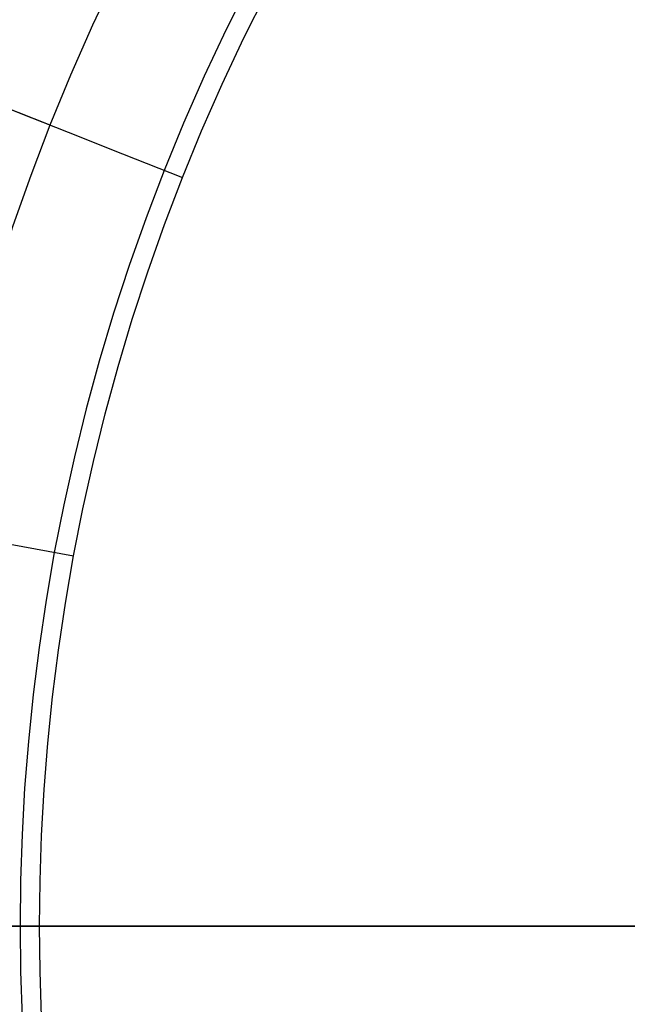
# Model space of a CAD drawing. Header units: millimetres. Extents: x -14 to 488, y -50 to 50.
# Tile 234 of 256: x 429 to 436, y -1 to 11. Entities that reach past the tile are written whole.
import ezdxf

# ---------------------------------------------------------------- set-up
doc = ezdxf.new("R2010")
doc.units = ezdxf.units.MM
doc.header["$MEASUREMENT"] = 0
doc.layers.add('Default', color=7, linetype='Continuous')

msp = doc.modelspace()

# ---------------------------------------------------------------- linework, layer by layer
at = {"layer": 'Default', "extrusion": (1.29204e-07, 2.43344e-08, 1)}
msp.add_lwpolyline([(480.443, 10.365), (480.23, 10.894), (480.005, 11.423), (479.768, 11.95), (479.518, 12.476), (479.256, 13), (478.982, 13.522), (478.695, 14.041), (478.395, 14.557), (478.083, 15.07), (477.759, 15.579), (477.422, 16.083), (477.072, 16.583), (476.71, 17.077), (476.336, 17.566), (475.949, 18.048), (475.551, 18.524), (475.141, 18.993), (474.719, 19.455), (474.285, 19.909), (473.84, 20.355), (473.384, 20.792), (472.917, 21.22), (472.439, 21.638), (471.951, 22.047), (471.453, 22.445), (470.946, 22.833), (470.429, 23.21), (469.903, 23.576), (469.368, 23.93), (468.825, 24.272), (468.274, 24.602), (467.716, 24.92), (467.151, 25.225), (466.579, 25.517), (466.001, 25.796), (465.418, 26.062), (464.829, 26.314), (464.235, 26.553), (463.637, 26.778), (463.036, 26.989), (462.431, 27.186), (461.823, 27.369), (461.212, 27.539), (460.6, 27.694), (459.986, 27.835), (459.372, 27.962), (458.756, 28.076), (458.141, 28.175), (457.526, 28.261), (456.912, 28.333), (456.299, 28.391), (455.688, 28.436), (455.08, 28.468), (454.473, 28.486), (453.87, 28.492), (453.27, 28.485), (452.673, 28.466), (452.081, 28.434), (451.493, 28.39), (450.909, 28.335), (450.331, 28.267), (449.758, 28.189), (449.191, 28.1), (448.629, 28), (448.07, 27.889), (447.509, 27.765), (446.946, 27.63), (446.383, 27.482), (445.82, 27.322), (445.256, 27.149), (444.693, 26.963), (444.13, 26.764), (443.568, 26.552), (443.008, 26.327), (442.45, 26.089), (441.895, 25.838), (441.342, 25.574), (440.792, 25.297), (440.247, 25.006), (439.705, 24.703), (439.168, 24.386), (438.636, 24.057), (438.11, 23.715), (437.59, 23.36), (437.076, 22.993), (436.569, 22.613), (436.069, 22.221), (435.577, 21.817), (435.094, 21.402), (434.619, 20.975), (434.153, 20.536), (433.696, 20.087), (433.249, 19.627), (432.812, 19.157), (432.386, 18.677), (431.97, 18.187), (431.566, 17.688), (431.173, 17.18), (430.792, 16.664), (430.423, 16.14), (430.066, 15.608), (429.721, 15.069), (429.389, 14.523), (429.071, 13.97), (428.765, 13.412), (428.472, 12.849), (428.193, 12.28), (427.927, 11.707), (427.674, 11.13), (427.436, 10.55), (427.21, 9.966), (426.999, 9.38), (426.801, 8.792), (426.616, 8.202), (426.446, 7.61), (426.288, 7.018), (426.144, 6.426), (426.014, 5.833), (425.897, 5.241), (425.792, 4.65), (425.701, 4.06), (425.623, 3.472), (425.557, 2.886), (425.504, 2.303), (425.463, 1.722), (425.433, 1.144), (425.416, 0.57), (425.41, 0)], dxfattribs=at)
at = {"layer": 'Default', "extrusion": (1.77552e-07, 3.34403e-08, 1)}
msp.add_lwpolyline([(478.583, 9.638), (478.287, 10.363), (478.021, 10.969), (477.738, 11.572), (477.438, 12.169), (477.122, 12.761), (476.791, 13.347), (476.443, 13.927), (476.079, 14.499), (475.7, 15.062), (475.306, 15.618), (474.896, 16.164), (474.472, 16.7), (474.034, 17.226), (473.582, 17.741), (473.116, 18.244), (472.638, 18.735), (472.147, 19.214), (471.643, 19.679), (471.128, 20.132), (470.603, 20.57), (470.066, 20.994), (469.52, 21.403), (468.965, 21.797), (468.401, 22.177), (467.829, 22.54), (467.25, 22.888), (466.664, 23.22), (466.072, 23.535), (465.474, 23.835), (464.872, 24.118), (464.265, 24.385), (463.655, 24.635), (463.043, 24.869), (462.428, 25.087), (461.811, 25.288), (461.193, 25.473), (460.575, 25.642), (459.957, 25.794), (459.34, 25.932), (458.724, 26.053), (458.11, 26.159), (457.498, 26.25), (456.889, 26.327), (456.283, 26.388), (455.681, 26.436), (455.084, 26.469), (454.491, 26.489), (453.903, 26.495), (453.315, 26.489), (452.721, 26.469), (452.124, 26.436), (451.522, 26.388), (450.916, 26.327), (450.307, 26.25), (449.696, 26.159), (449.081, 26.053), (448.466, 25.932), (447.848, 25.794), (447.23, 25.642), (446.612, 25.473), (445.994, 25.288), (445.378, 25.087), (444.763, 24.869), (444.15, 24.635), (443.54, 24.385), (442.933, 24.118), (442.331, 23.835), (441.733, 23.535), (441.141, 23.22), (440.555, 22.888), (439.976, 22.54), (439.404, 22.177), (438.84, 21.797), (438.285, 21.403), (437.739, 20.994), (437.203, 20.57), (436.677, 20.132), (436.162, 19.679), (435.659, 19.214), (435.168, 18.735), (434.689, 18.244), (434.223, 17.741), (433.771, 17.226), (433.333, 16.7), (432.909, 16.164), (432.499, 15.618), (432.105, 15.062), (431.726, 14.499), (431.362, 13.927), (431.015, 13.347), (430.683, 12.761), (430.367, 12.169), (430.068, 11.572), (429.785, 10.969), (429.518, 10.363), (429.267, 9.753), (429.034, 9.14), (428.816, 8.525), (428.615, 7.908), (428.43, 7.29), (428.261, 6.672), (428.108, 6.054), (427.971, 5.437), (427.849, 4.821), (427.743, 4.207), (427.652, 3.595), (427.576, 2.986), (427.514, 2.381), (427.467, 1.779), (427.434, 1.181), (427.414, 0.588), (427.407, 0)], dxfattribs=at)
at = {"layer": 'Default'}
for points in [[(431.696, 11.482), (431.413, 10.919), (431.146, 10.35), (430.894, 9.778), (430.658, 9.202), (430.437, 8.624), (430.232, 8.044), (430.042, 7.462), (429.868, 6.879), (429.708, 6.296), (429.564, 5.713), (429.435, 5.13), (429.32, 4.549), (429.22, 3.97), (429.134, 3.392), (429.062, 2.818), (429.004, 2.246), (428.959, 1.678), (428.928, 1.115), (428.909, 0.555), (428.903, 0)], [(429.141, 0), (429.147, 0.55), (429.165, 1.104), (429.197, 1.662), (429.241, 2.225), (429.299, 2.791), (429.37, 3.36), (429.455, 3.932), (429.554, 4.506), (429.668, 5.081), (429.796, 5.658), (429.939, 6.236), (430.097, 6.813), (430.27, 7.391), (430.458, 7.967), (430.661, 8.542), (430.879, 9.115), (431.113, 9.685), (431.363, 10.252), (431.627, 10.815), (431.907, 11.373)], [(453.903, 0), (428.903, 0)], [(428.903, 0), (428.909, -0.555), (428.928, -1.115), (428.959, -1.678), (429.004, -2.246), (429.062, -2.818), (429.134, -3.392), (429.22, -3.97), (429.32, -4.549), (429.435, -5.13), (429.564, -5.713), (429.708, -6.296), (429.868, -6.879), (430.042, -7.462), (430.232, -8.044), (430.437, -8.624), (430.658, -9.202), (430.894, -9.778), (431.146, -10.35), (431.413, -10.919), (431.696, -11.482), (431.993, -12.041), (432.307, -12.594), (432.635, -13.141)], [(432.837, -13.015), (432.512, -12.474), (432.202, -11.926), (431.907, -11.373), (431.627, -10.815), (431.363, -10.252), (431.113, -9.685), (430.879, -9.115), (430.661, -8.542), (430.458, -7.967), (430.27, -7.391), (430.097, -6.813), (429.939, -6.236), (429.796, -5.658), (429.668, -5.081), (429.554, -4.506), (429.455, -3.932), (429.37, -3.36), (429.299, -2.791), (429.241, -2.225), (429.197, -1.662), (429.165, -1.104), (429.147, -0.55), (429.141, 0)]]:
    msp.add_lwpolyline(points, dxfattribs=at)
at = {"layer": 'Default', "extrusion": (0, 1, 0)}
msp.add_lwpolyline([(-429.141, 2), (-453.903, 2)], dxfattribs=at)
at = {"layer": 'Default', "extrusion": (1.29204e-07, -2.43344e-08, 1)}
msp.add_lwpolyline([(425.41, 0), (425.416, -0.57), (425.433, -1.144), (425.463, -1.722), (425.504, -2.303), (425.557, -2.886), (425.623, -3.472), (425.701, -4.06), (425.792, -4.65), (425.897, -5.241), (426.014, -5.833), (426.144, -6.426), (426.288, -7.018), (426.446, -7.61), (426.616, -8.202), (426.801, -8.792), (426.999, -9.38), (427.21, -9.966), (427.436, -10.55), (427.674, -11.13), (427.927, -11.707), (428.193, -12.28), (428.472, -12.849), (428.765, -13.412), (429.071, -13.97), (429.389, -14.523), (429.721, -15.069), (430.066, -15.608), (430.423, -16.14), (430.792, -16.664), (431.173, -17.18), (431.566, -17.688), (431.97, -18.187), (432.386, -18.677), (432.812, -19.157), (433.249, -19.627), (433.696, -20.087), (434.153, -20.536), (434.619, -20.975), (435.094, -21.402), (435.577, -21.817), (436.069, -22.221), (436.569, -22.613), (437.076, -22.993), (437.59, -23.36), (438.11, -23.715), (438.636, -24.057), (439.168, -24.386), (439.705, -24.703), (440.247, -25.006), (440.792, -25.297), (441.342, -25.574), (441.895, -25.838), (442.45, -26.089), (443.008, -26.327), (443.568, -26.552), (444.13, -26.764), (444.693, -26.963), (445.256, -27.149), (445.82, -27.322), (446.383, -27.482), (446.946, -27.63), (447.509, -27.765), (448.07, -27.889), (448.629, -28), (449.191, -28.1), (449.758, -28.189), (450.331, -28.267), (450.909, -28.335), (451.493, -28.39), (452.081, -28.434), (452.673, -28.466), (453.27, -28.485), (453.87, -28.492), (454.473, -28.486), (455.08, -28.468), (455.688, -28.436), (456.299, -28.391), (456.912, -28.333), (457.526, -28.261), (458.141, -28.175), (458.756, -28.076), (459.372, -27.962), (459.986, -27.835), (460.6, -27.694), (461.212, -27.539), (461.823, -27.369), (462.431, -27.186), (463.036, -26.989), (463.637, -26.778), (464.235, -26.553), (464.829, -26.314), (465.418, -26.062), (466.001, -25.796), (466.579, -25.517), (467.151, -25.225), (467.716, -24.92), (468.274, -24.602), (468.825, -24.272), (469.368, -23.93), (469.903, -23.576), (470.429, -23.21), (470.946, -22.833), (471.453, -22.445), (471.951, -22.047), (472.439, -21.638), (472.917, -21.22), (473.384, -20.792), (473.84, -20.355), (474.285, -19.909), (474.719, -19.455), (475.141, -18.993), (475.551, -18.524), (475.949, -18.048), (476.336, -17.566), (476.71, -17.077), (477.072, -16.583), (477.422, -16.083), (477.759, -15.579), (478.083, -15.07), (478.395, -14.557), (478.695, -14.041), (478.982, -13.522), (479.256, -13), (479.518, -12.476), (479.768, -11.95), (480.005, -11.423), (480.23, -10.894), (480.443, -10.365)], dxfattribs=at)
at = {"layer": 'Default'}
for points in [[(429.268, 9.753, 259.886), (425.585, 11.211, 162.918)], [(425.971, 11.058, 4.161), (426.068, 11.019, 4.076), (426.174, 10.978, 3.99), (426.288, 10.932, 3.902), (426.413, 10.883, 3.811), (426.548, 10.829, 3.719), (426.695, 10.771, 3.624), (426.854, 10.708, 3.527), (427.026, 10.64, 3.429), (427.211, 10.567, 3.329), (427.411, 10.488, 3.227), (427.624, 10.403, 3.124), (427.853, 10.313, 3.019), (428.098, 10.216, 2.914), (428.359, 10.113, 2.808), (428.893, 9.901, 2.607), (429.489, 9.665, 2.404), (430.15, 9.403, 2.202), (430.879, 9.115, 2)], [(428.783, 4.648, 2.202), (429.554, 4.506, 2)], [(428.903, 0, 0), (427.997, 0, 0.228)], [(428.357, 0, 2.202), (429.141, 0, 2)]]:
    msp.add_polyline3d(points, dxfattribs=at)

doc.saveas('drawing.dxf')
